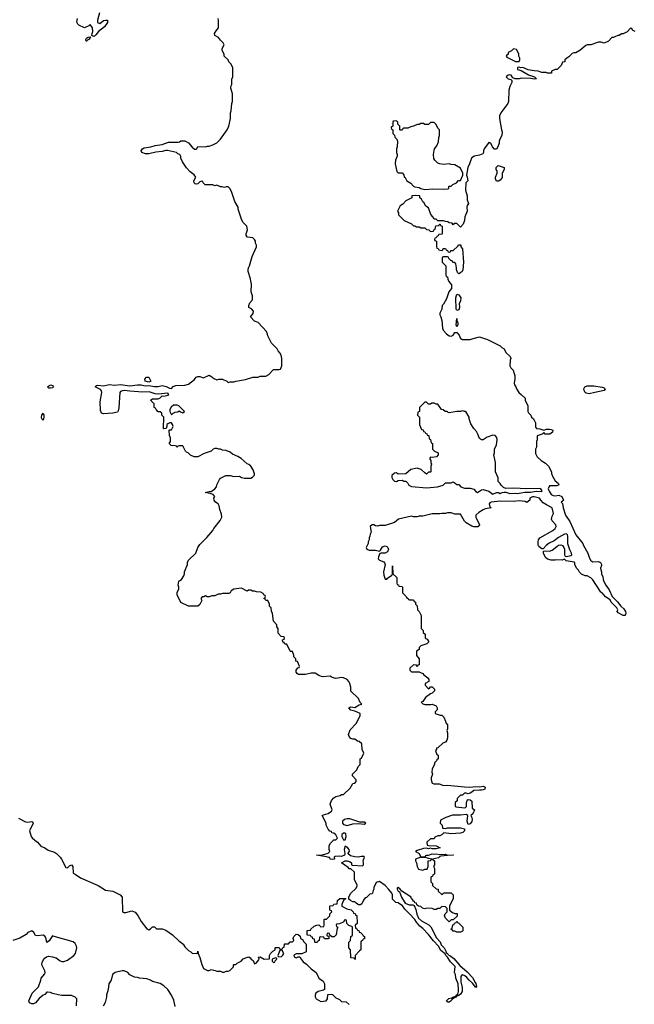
# Model space of a CAD drawing. Header units: inches. Extents: x 1992046 to 2239405, y 126834 to 266391.
# Tile 30 of 71: x 2042123 to 2048629, y 202953 to 213376. Entities that reach past the tile are written whole.
import ezdxf

# ---------------------------------------------------------------- set-up
doc = ezdxf.new("R2010")
doc.units = ezdxf.units.IN
doc.header["$MEASUREMENT"] = 0
doc.layers.add('C0240', color=7, linetype='Continuous')
doc.layers.add('C0241', color=7, linetype='Continuous')

msp = doc.modelspace()

# ---------------------------------------------------------------- linework, layer by layer
at = {"layer": 'C0240', "color": 6, "elevation": 100}
for points in [[(2047044, 210000), (2047074, 209990), (2047210, 209922), (2047225, 209905), (2047250, 209892), (2047270, 209854), (2047314, 209810), (2047322, 209790), (2047314, 209770), (2047312, 209710), (2047322, 209690), (2047345, 209665), (2047365, 209605), (2047365, 209575), (2047356, 209530), (2047361, 209510), (2047376, 209490), (2047381, 209470), (2047405, 209430), (2047432, 209410), (2047472, 209370), (2047472, 209350), (2047502, 209290), (2047502, 209230), (2047510, 209214), (2047534, 209190), (2047542, 209170), (2047562, 209150), (2047582, 209110), (2047584, 209064), (2047594, 209050), (2047630, 209046), (2047670, 209031), (2047699, 209041), (2047730, 209043), (2047750, 209039), (2047765, 209030), (2047762, 209010), (2047733, 208987), (2047686, 208990), (2047670, 209006), (2047654, 208990), (2047602, 208970), (2047602, 208930), (2047592, 208910), (2047594, 208850), (2047582, 208830), (2047584, 208784), (2047602, 208750), (2047642, 208710), (2047690, 208682), (2047722, 208650), (2047752, 208590), (2047753, 208573), (2047764, 208544), (2047790, 208494), (2047822, 208470), (2047831, 208451), (2047810, 208442), (2047790, 208440), (2047730, 208441), (2047718, 208410), (2047726, 208386), (2047750, 208351), (2047770, 208339), (2047790, 208336), (2047830, 208341), (2047862, 208330), (2047878, 208290), (2047870, 208278), (2047854, 208270), (2047870, 208254), (2047876, 208210), (2047901, 208130), (2047945, 208065), (2048010, 207922), (2048085, 207830), (2048091, 207810), (2048136, 207730), (2048155, 207675), (2048170, 207652), (2048190, 207638), (2048250, 207639), (2048271, 207630), (2048281, 207610), (2048282, 207598), (2048272, 207570), (2048273, 207553), (2048282, 207530), (2048282, 207510), (2048297, 207477), (2048298, 207450), (2048307, 207427), (2048326, 207390), (2048362, 207342), (2048396, 207270), (2048452, 207212), (2048486, 207166), (2048519, 207139), (2048536, 207110), (2048541, 207090), (2048530, 207066), (2048529, 207069), (2048510, 207069), (2048458, 207098), (2048449, 207110), (2048453, 207130), (2048444, 207150), (2048384, 207210), (2048373, 207233), (2048325, 207265), (2048290, 207308), (2048275, 207315), (2048190, 207448), (2048170, 207468), (2048130, 207488), (2048108, 207488), (2048070, 207506), (2048050, 207526), (2048038, 207550), (2048018, 207570), (2047998, 207610), (2047998, 207630), (2047994, 207634), (2047909, 207649), (2047890, 207666), (2047864, 207656), (2047810, 207659), (2047790, 207654), (2047750, 207653), (2047710, 207664), (2047690, 207684), (2047667, 207730), (2047669, 207751), (2047685, 207755), (2047730, 207751), (2047760, 207760), (2047810, 207800), (2047828, 207812), (2047850, 207816), (2047870, 207810), (2047884, 207790), (2047891, 207770), (2047891, 207711), (2047898, 207698), (2047912, 207692), (2047957, 207703), (2047969, 207711), (2047965, 207730), (2047945, 207765), (2047927, 207827), (2047925, 207910), (2047922, 207922), (2047910, 207935), (2047890, 207931), (2047826, 207894), (2047782, 207858), (2047727, 207833), (2047695, 207810), (2047664, 207776), (2047650, 207773), (2047619, 207799), (2047613, 207813), (2047611, 207850), (2047616, 207870), (2047630, 207890), (2047765, 207970), (2047791, 207989), (2047803, 208010), (2047798, 208030), (2047758, 208070), (2047753, 208090), (2047758, 208122), (2047772, 208150), (2047761, 208210), (2047699, 208239), (2047663, 208263), (2047638, 208290), (2047626, 208310), (2047570, 208324), (2047550, 208324), (2047522, 208310), (2047522, 208290), (2047490, 208266), (2047474, 208274), (2047410, 208282), (2047350, 208277), (2047210, 208279), (2047114, 208270), (2047098, 208262), (2047094, 208250), (2047098, 208218), (2047114, 208210), (2047050, 208198), (2047030, 208189), (2046982, 208158), (2046952, 208130), (2046952, 208110), (2046992, 208030), (2046971, 208009), (2046931, 208009), (2046910, 208015), (2046848, 208050), (2046830, 208068), (2046790, 208142), (2046730, 208142), (2046690, 208155), (2046650, 208155), (2046630, 208149), (2046591, 208149), (2046570, 208144), (2046490, 208144), (2046390, 208119), (2046350, 208119), (2046330, 208114), (2046290, 208114), (2046270, 208119), (2046134, 208090), (2046090, 208055), (2045990, 208022), (2045930, 208022), (2045910, 208015), (2045890, 208018), (2045870, 208028), (2045853, 208027), (2045834, 208010), (2045842, 207950), (2045832, 207930), (2045831, 207910), (2045822, 207890), (2045822, 207870), (2045812, 207848), (2045811, 207830), (2045791, 207790), (2045798, 207770), (2045821, 207761), (2045890, 207760), (2045930, 207751), (2045941, 207759), (2045965, 207795), (2045990, 207808), (2046010, 207800), (2046020, 207790), (2046027, 207770), (2046017, 207743), (2045993, 207727), (2045950, 207729), (2045936, 207724), (2045920, 207690), (2045917, 207670), (2045930, 207655), (2045976, 207636), (2045986, 207626), (2045991, 207610), (2045975, 207530), (2045977, 207497), (2045990, 207454), (2046010, 207452), (2046017, 207463), (2046063, 207497), (2046069, 207511), (2046070, 207594), (2046074, 207510), (2046114, 207470), (2046114, 207410), (2046118, 207398), (2046133, 207393), (2046138, 207378), (2046170, 207374), (2046174, 207370), (2046174, 207310), (2046214, 207270), (2046218, 207258), (2046234, 207250), (2046238, 207238), (2046250, 207234), (2046290, 207234), (2046298, 207218), (2046314, 207210), (2046314, 207190), (2046332, 207172), (2046334, 207130), (2046352, 207112), (2046372, 207070), (2046374, 206930), (2046394, 206910), (2046394, 206890), (2046414, 206870), (2046414, 206830), (2046437, 206817), (2046454, 206790), (2046434, 206770), (2046370, 206748), (2046352, 206730), (2046351, 206709), (2046325, 206690), (2046324, 206644), (2046352, 206610), (2046352, 206548), (2046338, 206542), (2046330, 206526), (2046322, 206542), (2046290, 206546), (2046254, 206510), (2046254, 206490), (2046270, 206474), (2046350, 206474), (2046364, 206464), (2046390, 206454), (2046400, 206440), (2046442, 206410), (2046454, 206390), (2046454, 206370), (2046414, 206350), (2046414, 206330), (2046450, 206294), (2046462, 206298), (2046470, 206314), (2046490, 206314), (2046514, 206290), (2046514, 206270), (2046490, 206246), (2046470, 206238), (2046420, 206200), (2046390, 206158), (2046374, 206150), (2046392, 206132), (2046410, 206125), (2046475, 206125), (2046490, 206131), (2046530, 206112), (2046542, 206090), (2046542, 206070), (2046522, 206050), (2046522, 206030), (2046573, 206013), (2046590, 206012), (2046614, 205994), (2046632, 205950), (2046633, 205933), (2046651, 205911), (2046651, 205870), (2046645, 205850), (2046652, 205828), (2046652, 205772), (2046645, 205750), (2046631, 205729), (2046602, 205718), (2046550, 205668), (2046534, 205666), (2046534, 205654), (2046525, 205635), (2046538, 205598), (2046554, 205590), (2046554, 205550), (2046538, 205542), (2046534, 205530), (2046514, 205510), (2046514, 205490), (2046490, 205446), (2046486, 205410), (2046491, 205390), (2046478, 205350), (2046478, 205330), (2046490, 205294), (2046508, 205288), (2046565, 205285), (2046610, 205269), (2046650, 205273), (2046830, 205254), (2046887, 205253), (2046950, 205259), (2046990, 205254), (2047030, 205261), (2047051, 205250), (2047045, 205230), (2047030, 205223), (2047010, 205218), (2046990, 205221), (2046930, 205217), (2046910, 205197), (2046890, 205189), (2046870, 205182), (2046850, 205188), (2046833, 205187), (2046810, 205166), (2046790, 205166), (2046754, 205130), (2046753, 205107), (2046734, 205090), (2046734, 205050), (2046744, 205044), (2046830, 205031), (2046843, 205037), (2046852, 205048), (2046853, 205090), (2046863, 205117), (2046870, 205121), (2046890, 205116), (2046910, 205102), (2046914, 205030), (2046938, 205010), (2046919, 204970), (2046898, 204950), (2046910, 204932), (2046912, 204908), (2046910, 204888), (2046890, 204862), (2046870, 204858), (2046866, 204866), (2046860, 204890), (2046865, 204950), (2046850, 204963), (2046790, 204956), (2046705, 204955), (2046634, 204930), (2046578, 204902), (2046574, 204870), (2046594, 204850), (2046598, 204818), (2046630, 204814), (2046650, 204822), (2046790, 204822), (2046832, 204810), (2046832, 204790), (2046814, 204770), (2046790, 204764), (2046690, 204759), (2046613, 204767), (2046594, 204750), (2046570, 204738), (2046550, 204735), (2046518, 204722), (2046510, 204706), (2046470, 204706), (2046434, 204670), (2046438, 204638), (2046450, 204634), (2046530, 204632), (2046574, 204610), (2046530, 204599), (2046490, 204599), (2046470, 204604), (2046450, 204599), (2046430, 204604), (2046397, 204603), (2046330, 204582), (2046312, 204570), (2046351, 204551), (2046370, 204512), (2046410, 204512), (2046429, 204531), (2046450, 204531), (2046490, 204545), (2046510, 204541), (2046530, 204545), (2046570, 204538), (2046630, 204542), (2046653, 204533), (2046710, 204534), (2046714, 204530), (2046650, 204529), (2046580, 204520), (2046570, 204518), (2046556, 204504), (2046494, 204490), (2046514, 204470), (2046514, 204430), (2046502, 204410), (2046514, 204390), (2046514, 204330), (2046498, 204322), (2046493, 204307), (2046478, 204302), (2046474, 204290), (2046474, 204250), (2046494, 204230), (2046494, 204210), (2046530, 204174), (2046552, 204172), (2046554, 204150), (2046590, 204114), (2046602, 204118), (2046610, 204134), (2046690, 204134), (2046711, 204111), (2046713, 204073), (2046674, 203990), (2046674, 203950), (2046704, 203924), (2046730, 203914), (2046753, 203913), (2046753, 203887), (2046713, 203847), (2046690, 203846), (2046670, 203826), (2046630, 203866), (2046618, 203890), (2046626, 203910), (2046647, 203933), (2046647, 203967), (2046630, 203986), (2046590, 203988), (2046570, 203966), (2046550, 203966), (2046530, 203958), (2046510, 203958), (2046488, 203968), (2046430, 203969), (2046410, 203962), (2046386, 203970), (2046368, 203988), (2046346, 203990), (2046327, 204007), (2046322, 204022), (2046307, 204027), (2046302, 204042), (2046290, 204046), (2046282, 204062), (2046269, 204070), (2046268, 204088), (2046169, 204149), (2046152, 204172), (2046130, 204189), (2046118, 204182), (2046119, 204170), (2046130, 204151), (2046143, 204143), (2046166, 204086), (2046204, 204024), (2046247, 204007), (2046285, 204005), (2046298, 203998), (2046316, 203956), (2046326, 203906), (2046346, 203866), (2046376, 203836), (2046455, 203795), (2046474, 203774), (2046536, 203656), (2046573, 203613), (2046583, 203583), (2046616, 203550), (2046636, 203510), (2046638, 203498), (2046650, 203491), (2046658, 203478), (2046677, 203470), (2046717, 203437), (2046782, 203362), (2046858, 203298), (2046915, 203235), (2046943, 203183), (2046953, 203173), (2046959, 203141), (2046951, 203129), (2046917, 203177), (2046880, 203210), (2046857, 203237), (2046835, 203255), (2046810, 203265), (2046801, 203259), (2046794, 203246), (2046792, 203192), (2046807, 203130), (2046806, 203090), (2046790, 203061), (2046770, 203045), (2046750, 203038), (2046740, 203040), (2046742, 203050), (2046760, 203060), (2046768, 203090), (2046767, 203110), (2046764, 203170), (2046738, 203230), (2046735, 203270), (2046727, 203290), (2046732, 203352), (2046683, 203403), (2046653, 203453), (2046635, 203470), (2046626, 203486), (2046581, 203521), (2046555, 203570), (2046503, 203623), (2046451, 203691), (2046390, 203755), (2046360, 203780), (2046322, 203822), (2046305, 203850), (2046250, 203912), (2046200, 203960), (2046175, 203995), (2046130, 204028), (2046106, 204030), (2046070, 204066), (2046069, 204110), (2046061, 204130), (2046030, 204169), (2045990, 204209), (2045930, 204254), (2045898, 204242), (2045872, 204190), (2045872, 204170), (2045864, 204156), (2045858, 204130), (2045850, 204122), (2045830, 204118), (2045795, 204085), (2045781, 204079), (2045764, 204056), (2045744, 204016), (2045730, 204006), (2045710, 204006), (2045683, 204023), (2045670, 204038), (2045650, 204038), (2045626, 204050), (2045607, 204067), (2045606, 204090), (2045628, 204130), (2045680, 204180), (2045698, 204210), (2045668, 204270), (2045666, 204350), (2045630, 204386), (2045610, 204388), (2045600, 204400), (2045528, 204450), (2045568, 204472), (2045588, 204472), (2045622, 204462), (2045634, 204450), (2045634, 204430), (2045644, 204424), (2045750, 204418), (2045762, 204430), (2045764, 204450), (2045759, 204470), (2045774, 204510), (2045770, 204518), (2045736, 204516), (2045710, 204509), (2045670, 204514), (2045626, 204526), (2045598, 204550), (2045614, 204570), (2045609, 204590), (2045590, 204618), (2045570, 204626), (2045564, 204616), (2045558, 204590), (2045566, 204550), (2045562, 204530), (2045530, 204519), (2045510, 204521), (2045464, 204516), (2045452, 204510), (2045454, 204490), (2045450, 204488), (2045430, 204484), (2045410, 204489), (2045406, 204506), (2045394, 204506), (2045370, 204515), (2045266, 204530), (2045330, 204536), (2045388, 204552), (2045406, 204570), (2045398, 204590), (2045398, 204630), (2045410, 204654), (2045447, 204693), (2045470, 204694), (2045486, 204710), (2045470, 204746), (2045450, 204766), (2045427, 204767), (2045422, 204782), (2045407, 204787), (2045390, 204806), (2045368, 204850), (2045367, 204867), (2045358, 204890), (2045326, 204950), (2045340, 204960), (2045390, 204971), (2045423, 204997), (2045429, 205010), (2045409, 205071), (2045424, 205110), (2045450, 205138), (2045470, 205151), (2045516, 205164), (2045530, 205174), (2045550, 205174), (2045620, 205240), (2045648, 205292), (2045670, 205294), (2045686, 205310), (2045686, 205330), (2045646, 205370), (2045646, 205390), (2045690, 205434), (2045706, 205470), (2045726, 205490), (2045726, 205550), (2045742, 205558), (2045766, 205610), (2045748, 205650), (2045746, 205710), (2045716, 205736), (2045700, 205740), (2045670, 205758), (2045650, 205758), (2045630, 205768), (2045609, 205789), (2045602, 205810), (2045620, 205860), (2045688, 205930), (2045728, 206010), (2045728, 206030), (2045670, 206055), (2045630, 206065), (2045608, 206090), (2045630, 206103), (2045670, 206095), (2045718, 206122), (2045746, 206130), (2045728, 206148), (2045708, 206190), (2045628, 206268), (2045628, 206310), (2045618, 206350), (2045608, 206370), (2045589, 206390), (2045550, 206409), (2045530, 206413), (2045470, 206401), (2045430, 206413), (2045410, 206425), (2045330, 206421), (2045290, 206433), (2045250, 206459), (2045210, 206457), (2045150, 206445), (2045075, 206445), (2045062, 206450), (2045048, 206470), (2045048, 206490), (2045067, 206513), (2045082, 206518), (2045086, 206530), (2045076, 206556), (2045062, 206582), (2045047, 206587), (2045046, 206610), (2045026, 206630), (2045026, 206650), (2045010, 206686), (2044990, 206686), (2044986, 206690), (2044950, 206766), (2044930, 206766), (2044922, 206782), (2044907, 206787), (2044906, 206810), (2044922, 206818), (2044926, 206830), (2044922, 206842), (2044890, 206846), (2044860, 206880), (2044858, 206930), (2044846, 206950), (2044846, 206970), (2044808, 207008), (2044798, 207090), (2044787, 207113), (2044786, 207150), (2044768, 207168), (2044767, 207187), (2044750, 207226), (2044730, 207226), (2044722, 207242), (2044706, 207250), (2044722, 207258), (2044726, 207270), (2044722, 207282), (2044707, 207287), (2044702, 207302), (2044676, 207316), (2044630, 207318), (2044607, 207327), (2044588, 207328), (2044570, 207338), (2044544, 207336), (2044530, 207328), (2044470, 207358), (2044390, 207349), (2044362, 207330), (2044350, 207308), (2044337, 207303), (2044270, 207302), (2044250, 207295), (2044225, 207295), (2044190, 207278), (2044156, 207276), (2044130, 207268), (2044108, 207268), (2044090, 207278), (2044072, 207268), (2044053, 207267), (2044042, 207250), (2044052, 207228), (2044030, 207186), (2044010, 207168), (2043910, 207168), (2043830, 207206), (2043790, 207288), (2043789, 207311), (2043809, 207350), (2043809, 207370), (2043802, 207390), (2043809, 207431), (2043819, 207441), (2043835, 207450), (2043862, 207490), (2043869, 207510), (2043869, 207530), (2043898, 207610), (2043898, 207630), (2043910, 207654), (2043989, 207730), (2044009, 207790), (2044030, 207822), (2044105, 207895), (2044169, 207970), (2044179, 207990), (2044246, 208074), (2044262, 208110), (2044260, 208140), (2044242, 208190), (2044235, 208230), (2044224, 208250), (2044194, 208270), (2044182, 208290), (2044178, 208310), (2044188, 208330), (2044170, 208348), (2044150, 208358), (2044086, 208370), (2044130, 208382), (2044150, 208382), (2044189, 208411), (2044208, 208430), (2044209, 208451), (2044238, 208510), (2044250, 208522), (2044306, 208550), (2044350, 208551), (2044390, 208541), (2044450, 208545), (2044470, 208531), (2044502, 208522), (2044570, 208522), (2044588, 208532), (2044607, 208553), (2044608, 208570), (2044595, 208610), (2044570, 208648), (2044550, 208668), (2044530, 208675), (2044468, 208730), (2044433, 208753), (2044375, 208775), (2044350, 208798), (2044310, 208815), (2044270, 208818), (2044248, 208828), (2044230, 208829), (2044210, 208838), (2044190, 208838), (2044170, 208828), (2044150, 208809), (2044077, 208783), (2044010, 208748), (2043970, 208748), (2043930, 208766), (2043906, 208790), (2043890, 208798), (2043878, 208810), (2043850, 208866), (2043810, 208866), (2043798, 208862), (2043790, 208848), (2043782, 208862), (2043770, 208866), (2043727, 208867), (2043706, 208890), (2043718, 208910), (2043718, 208950), (2043707, 208973), (2043706, 209030), (2043710, 209034), (2043730, 209034), (2043748, 209070), (2043742, 209090), (2043730, 209108), (2043713, 209107), (2043690, 209098), (2043682, 209090), (2043682, 209070), (2043673, 209047), (2043650, 209046), (2043646, 209050), (2043647, 209167), (2043626, 209190), (2043626, 209210), (2043610, 209226), (2043590, 209226), (2043566, 209250), (2043562, 209262), (2043546, 209270), (2043546, 209310), (2043506, 209350), (2043530, 209362), (2043590, 209362), (2043606, 209370), (2043630, 209394), (2043650, 209392), (2043690, 209401), (2043702, 209410), (2043690, 209422), (2043590, 209412), (2043556, 209416), (2043495, 209435), (2043427, 209433), (2043290, 209442), (2043231, 209451), (2043210, 209448), (2043190, 209439), (2043183, 209430), (2043172, 209268), (2043166, 209234), (2043157, 209223), (2043110, 209210), (2043010, 209202), (2042990, 209210), (2042978, 209238), (2042974, 209330), (2042991, 209430), (2042990, 209446), (2042980, 209460), (2042922, 209490), (2042937, 209503), (2042950, 209507), (2043010, 209500), (2043070, 209514), (2043130, 209508), (2043190, 209514), (2043290, 209500), (2043370, 209510), (2043410, 209511), (2043450, 209501), (2043490, 209503), (2043550, 209493), (2043590, 209494), (2043630, 209503), (2043674, 209494), (2043710, 209475), (2043730, 209471), (2043748, 209492), (2043777, 209503), (2043872, 209508), (2043910, 209516), (2043972, 209568), (2043990, 209591), (2044010, 209598), (2044030, 209598), (2044070, 209585), (2044130, 209614), (2044157, 209597), (2044170, 209582), (2044210, 209562), (2044230, 209572), (2044270, 209572), (2044314, 209550), (2044330, 209534), (2044350, 209542), (2044390, 209542), (2044410, 209551), (2044514, 209566), (2044590, 209591), (2044648, 209592), (2044670, 209602), (2044730, 209602), (2044760, 209620), (2044810, 209674), (2044870, 209674), (2044882, 209678), (2044898, 209710), (2044898, 209790), (2044890, 209826), (2044878, 209850), (2044858, 209870), (2044848, 209890), (2044788, 209950), (2044763, 210000)], [(2046794, 210000), (2046812, 209992), (2046890, 209991), (2046923, 210000)], [(2042110, 204925), (2042184, 204884), (2042210, 204882), (2042250, 204887), (2042261, 204881), (2042265, 204870), (2042228, 204788), (2042245, 204730), (2042255, 204715), (2042282, 204690), (2042312, 204670), (2042346, 204626), (2042390, 204611), (2042426, 204586), (2042490, 204563), (2042511, 204550), (2042550, 204511), (2042565, 204490), (2042610, 204402), (2042630, 204396), (2042650, 204418), (2042671, 204430), (2042685, 204410), (2042690, 204342), (2042710, 204332), (2042765, 204290), (2042952, 204212), (2043030, 204161), (2043110, 204151), (2043185, 204110), (2043206, 204086), (2043212, 203932), (2043225, 203925), (2043245, 203925), (2043310, 203941), (2043347, 203927), (2043374, 203894), (2043410, 203831), (2043470, 203751), (2043490, 203742), (2043508, 203752), (2043530, 203774), (2043550, 203772), (2043570, 203752), (2043630, 203752), (2043670, 203738), (2043742, 203690), (2043810, 203622), (2043830, 203612), (2043852, 203590), (2043870, 203562), (2043910, 203522), (2043934, 203510), (2043952, 203492), (2044006, 203494), (2044010, 203514), (2044012, 203490), (2044031, 203450), (2044050, 203374), (2044061, 203350), (2044070, 203332), (2044110, 203312), (2044130, 203312), (2044150, 203322), (2044173, 203313), (2044192, 203312), (2044210, 203302), (2044250, 203302), (2044270, 203292), (2044287, 203293), (2044310, 203302), (2044330, 203302), (2044346, 203310), (2044386, 203350), (2044386, 203370), (2044390, 203374), (2044410, 203374), (2044426, 203390), (2044466, 203410), (2044490, 203434), (2044533, 203453), (2044550, 203454), (2044564, 203444), (2044572, 203430), (2044595, 203415), (2044610, 203382), (2044626, 203390), (2044656, 203424), (2044658, 203438), (2044648, 203448), (2044650, 203452), (2044670, 203454), (2044710, 203432), (2044766, 203434), (2044769, 203470), (2044778, 203490), (2044803, 203517), (2044826, 203530), (2044826, 203550), (2044830, 203554), (2044870, 203554), (2044878, 203538), (2044890, 203534), (2044902, 203538), (2044907, 203553), (2044922, 203558), (2044926, 203590), (2044930, 203594), (2044970, 203594), (2044987, 203613), (2045010, 203614), (2045026, 203630), (2045018, 203650), (2045026, 203670), (2045050, 203694), (2045072, 203692), (2045093, 203673), (2045094, 203650), (2045118, 203638), (2045130, 203614), (2045154, 203590), (2045154, 203510), (2045110, 203486), (2045050, 203488), (2045026, 203474), (2045030, 203454), (2045050, 203445), (2045070, 203454), (2045090, 203454), (2045102, 203430), (2045124, 203404), (2045158, 203378), (2045207, 203330), (2045263, 203290), (2045289, 203229), (2045337, 203197), (2045351, 203170), (2045350, 203108), (2045339, 203101), (2045282, 203090), (2045258, 203070), (2045251, 203050), (2045252, 203032), (2045262, 203010), (2045310, 202981), (2045368, 202990), (2045381, 203010), (2045385, 203055), (2045420, 203060), (2045435, 203055), (2045470, 203022), (2045510, 203002), (2045530, 202982), (2045580, 202980), (2045611, 202951)], [(2042725, 202935), (2042729, 203009), (2042709, 203029), (2042670, 203045), (2042570, 203046), (2042530, 203052), (2042470, 203066), (2042450, 203079), (2042417, 203083), (2042410, 203082), (2042390, 203058), (2042370, 203048), (2042330, 203015), (2042291, 202969), (2042270, 202958), (2042250, 202958), (2042226, 202970), (2042218, 202990), (2042254, 203070), (2042323, 203137), (2042347, 203207), (2042349, 203230), (2042390, 203274), (2042394, 203290), (2042390, 203306), (2042358, 203370), (2042360, 203400), (2042383, 203437), (2042405, 203455), (2042430, 203461), (2042470, 203456), (2042510, 203445), (2042550, 203412), (2042570, 203405), (2042590, 203405), (2042630, 203421), (2042695, 203470), (2042714, 203490), (2042729, 203550), (2042724, 203570), (2042710, 203595), (2042690, 203615), (2042489, 203669), (2042470, 203678), (2042434, 203626), (2042410, 203608), (2042399, 203659), (2042390, 203675), (2042370, 203684), (2042310, 203677), (2042290, 203682), (2042272, 203712), (2042250, 203729), (2042210, 203712), (2042190, 203693), (2042126, 203654), (2042050, 203630)], [(2043769, 202930), (2043755, 202995), (2043729, 203050), (2043690, 203109), (2043648, 203150), (2043610, 203174), (2043530, 203194), (2043506, 203210), (2043470, 203222), (2043390, 203228), (2043370, 203238), (2043340, 203240), (2043290, 203266), (2043266, 203290), (2043230, 203308), (2043208, 203308), (2043132, 203290), (2043106, 203270), (2043091, 203210), (2043066, 203170), (2043058, 203110), (2043041, 203050), (2043041, 203030), (2043027, 202973), (2043008, 202932)]]:
    msp.add_lwpolyline(points, dxfattribs=at)
for points in [[(2042450, 209474), (2042430, 209475), (2042419, 209490), (2042430, 209501), (2042454, 209510), (2042470, 209505), (2042481, 209490), (2042470, 209479)], [(2043490, 209538), (2043450, 209549), (2043448, 209570), (2043466, 209590), (2043490, 209592), (2043510, 209548)], [(2048150, 209414), (2048121, 209421), (2048110, 209430), (2048099, 209450), (2048096, 209470), (2048105, 209490), (2048130, 209501), (2048199, 209499), (2048290, 209486), (2048310, 209479), (2048319, 209470), (2048310, 209449), (2048210, 209429)], [(2046430, 209326), (2046410, 209326), (2046354, 209270), (2046354, 209230), (2046338, 209222), (2046334, 209190), (2046354, 209170), (2046354, 209090), (2046364, 209064), (2046378, 209038), (2046393, 209033), (2046398, 209018), (2046413, 209013), (2046418, 208998), (2046433, 208993), (2046438, 208978), (2046453, 208973), (2046458, 208938), (2046473, 208933), (2046478, 208898), (2046494, 208890), (2046494, 208830), (2046514, 208810), (2046551, 208791), (2046552, 208770), (2046534, 208750), (2046490, 208742), (2046470, 208746), (2046464, 208736), (2046464, 208724), (2046474, 208710), (2046474, 208690), (2046482, 208670), (2046474, 208650), (2046474, 208590), (2046470, 208586), (2046450, 208586), (2046430, 208566), (2046410, 208578), (2046374, 208614), (2046330, 208629), (2046264, 208616), (2046210, 208568), (2046130, 208566), (2046110, 208578), (2046090, 208575), (2046062, 208550), (2046062, 208530), (2046072, 208510), (2046090, 208492), (2046110, 208487), (2046130, 208498), (2046170, 208502), (2046190, 208492), (2046210, 208492), (2046231, 208471), (2046242, 208450), (2046270, 208436), (2046430, 208421), (2046546, 208430), (2046606, 208450), (2046630, 208474), (2046690, 208474), (2046710, 208482), (2046734, 208470), (2046750, 208454), (2046770, 208454), (2046794, 208430), (2046830, 208418), (2046890, 208416), (2046930, 208406), (2046950, 208382), (2046970, 208372), (2047010, 208398), (2047030, 208402), (2047090, 208385), (2047130, 208354), (2047170, 208372), (2047190, 208372), (2047210, 208362), (2047230, 208372), (2047250, 208374), (2047270, 208374), (2047310, 208361), (2047370, 208363), (2047390, 208359), (2047430, 208367), (2047470, 208374), (2047530, 208374), (2047590, 208384), (2047650, 208381), (2047655, 208390), (2047641, 208410), (2047630, 208414), (2047490, 208411), (2047350, 208418), (2047270, 208414), (2047245, 208425), (2047218, 208450), (2047210, 208466), (2047188, 208488), (2047187, 208527), (2047158, 208590), (2047158, 208690), (2047142, 208770), (2047148, 208790), (2047148, 208830), (2047170, 208874), (2047179, 208930), (2047174, 208954), (2047155, 208975), (2047130, 208978), (2047070, 208955), (2047030, 208929), (2047010, 208929), (2046990, 208942), (2046973, 208990), (2046957, 209017), (2046930, 209048), (2046898, 209098), (2046882, 209150), (2046882, 209170), (2046847, 209227), (2046833, 209227), (2046810, 209235), (2046790, 209229), (2046750, 209229), (2046670, 209215), (2046658, 209218), (2046647, 209227), (2046626, 209230), (2046607, 209247), (2046589, 209249), (2046550, 209306), (2046530, 209306), (2046510, 209318), (2046484, 209316), (2046470, 209306), (2046450, 209306)], [(2042370, 209135), (2042359, 209150), (2042355, 209170), (2042359, 209190), (2042370, 209212), (2042377, 209190), (2042377, 209170), (2042376, 209150)], [(2043790, 209295), (2043750, 209295), (2043725, 209275), (2043712, 209250), (2043712, 209230), (2043730, 209194), (2043748, 209212), (2043770, 209222), (2043796, 209224), (2043810, 209234), (2043824, 209224), (2043850, 209214), (2043862, 209218), (2043866, 209230), (2043806, 209290)], [(2045590, 204918), (2045561, 204910), (2045541, 204890), (2045541, 204870), (2045550, 204858), (2045590, 204847), (2045650, 204864), (2045710, 204868), (2045770, 204861), (2045788, 204870), (2045770, 204882), (2045722, 204882), (2045616, 204916)], [(2045570, 204766), (2045550, 204766), (2045534, 204750), (2045534, 204730), (2045550, 204694), (2045570, 204694), (2045578, 204730), (2045576, 204756)], [(2046390, 204509), (2046370, 204509), (2046314, 204490), (2046312, 204470), (2046325, 204450), (2046332, 204410), (2046345, 204385), (2046390, 204372), (2046410, 204382), (2046430, 204382), (2046435, 204385), (2046448, 204410), (2046448, 204472), (2046470, 204474), (2046486, 204490), (2046450, 204495), (2046410, 204509)], [(2045670, 203426), (2045662, 203442), (2045630, 203446), (2045628, 203450), (2045626, 203530), (2045608, 203550), (2045606, 203610), (2045626, 203630), (2045628, 203670), (2045642, 203678), (2045646, 203690), (2045646, 203770), (2045638, 203778), (2045608, 203788), (2045586, 203810), (2045582, 203842), (2045570, 203846), (2045558, 203842), (2045553, 203827), (2045540, 203820), (2045510, 203806), (2045478, 203802), (2045474, 203790), (2045478, 203778), (2045492, 203770), (2045482, 203758), (2045472, 203690), (2045452, 203668), (2045428, 203668), (2045406, 203686), (2045402, 203702), (2045390, 203706), (2045378, 203702), (2045374, 203690), (2045378, 203678), (2045394, 203674), (2045394, 203650), (2045390, 203646), (2045350, 203646), (2045342, 203662), (2045310, 203666), (2045298, 203662), (2045292, 203628), (2045278, 203622), (2045273, 203607), (2045250, 203606), (2045246, 203610), (2045242, 203642), (2045227, 203647), (2045222, 203662), (2045207, 203667), (2045202, 203682), (2045170, 203686), (2045166, 203690), (2045167, 203733), (2045202, 203738), (2045206, 203750), (2045240, 203780), (2045268, 203792), (2045290, 203794), (2045310, 203774), (2045342, 203778), (2045346, 203790), (2045346, 203850), (2045350, 203854), (2045370, 203854), (2045406, 203890), (2045406, 203910), (2045426, 203930), (2045422, 203942), (2045406, 203950), (2045406, 203990), (2045410, 203994), (2045442, 203998), (2045450, 204012), (2045482, 204018), (2045488, 204050), (2045513, 204073), (2045570, 204074), (2045574, 204070), (2045558, 204062), (2045544, 204036), (2045532, 204010), (2045534, 203990), (2045585, 203965), (2045632, 203952), (2045654, 203930), (2045658, 203918), (2045673, 203913), (2045678, 203898), (2045693, 203893), (2045694, 203810), (2045674, 203790), (2045678, 203758), (2045693, 203753), (2045698, 203738), (2045713, 203733), (2045718, 203718), (2045730, 203714), (2045754, 203690), (2045758, 203678), (2045774, 203670), (2045773, 203647), (2045758, 203642), (2045753, 203627), (2045738, 203622), (2045734, 203610), (2045734, 203530), (2045720, 203520), (2045674, 203470), (2045674, 203430)], [(2046750, 203718), (2046730, 203726), (2046710, 203726), (2046702, 203742), (2046686, 203750), (2046702, 203758), (2046707, 203793), (2046722, 203798), (2046727, 203813), (2046742, 203818), (2046750, 203834), (2046758, 203818), (2046773, 203813), (2046814, 203770), (2046814, 203730), (2046810, 203726), (2046790, 203718)], [(2044890, 203526), (2044878, 203522), (2044854, 203470), (2044858, 203458), (2044890, 203454), (2044910, 203474), (2044918, 203490), (2044902, 203522)], [(2044830, 203446), (2044794, 203430), (2044794, 203410), (2044810, 203394), (2044822, 203398), (2044827, 203413), (2044846, 203430), (2044842, 203442)], [(2046722, 203022), (2046714, 203026), (2046714, 203014), (2046698, 203002), (2046690, 202989), (2046670, 202975), (2046654, 202974), (2046643, 202983), (2046641, 202990), (2046667, 203013), (2046699, 203021), (2046708, 203030), (2046740, 203040), (2046742, 203030)]]:
    msp.add_lwpolyline(points, close=True, dxfattribs=at)
at = {"layer": 'C0241', "color": 6, "elevation": 100}
for points in [[(2042968, 213450), (2042948, 213370), (2042948, 213348), (2042970, 213337), (2043010, 213366), (2043032, 213372), (2043051, 213370), (2043054, 213346), (2043019, 213301), (2042956, 213250), (2042930, 213215), (2042910, 213198), (2042900, 213200), (2042887, 213207), (2042889, 213229), (2042897, 213250), (2042892, 213290), (2042870, 213326), (2042854, 213310), (2042810, 213289), (2042750, 213318), (2042738, 213330), (2042728, 213350), (2042736, 213390)], [(2044763, 210000), (2044748, 210030), (2044747, 210047), (2044736, 210076), (2044646, 210170), (2044610, 210186), (2044566, 210230), (2044596, 210264), (2044598, 210290), (2044575, 210315), (2044548, 210330), (2044548, 210350), (2044560, 210380), (2044586, 210410), (2044586, 210454), (2044574, 210494), (2044578, 210578), (2044569, 210609), (2044567, 210633), (2044542, 210710), (2044542, 210730), (2044544, 210750), (2044554, 210770), (2044584, 210870), (2044628, 210970), (2044628, 210990), (2044618, 211010), (2044618, 211030), (2044608, 211050), (2044590, 211068), (2044535, 211075), (2044522, 211090), (2044519, 211110), (2044535, 211150), (2044528, 211190), (2044490, 211228), (2044474, 211254), (2044444, 211350), (2044434, 211370), (2044434, 211390), (2044402, 211450), (2044370, 211546), (2044350, 211586), (2044330, 211606), (2044310, 211606), (2044290, 211598), (2044267, 211607), (2044248, 211608), (2044210, 211626), (2044190, 211618), (2044167, 211627), (2044088, 211628), (2044066, 211650), (2044062, 211662), (2044050, 211666), (2044030, 211658), (2044010, 211639), (2043990, 211634), (2043979, 211639), (2043969, 211649), (2043967, 211670), (2043989, 211710), (2043970, 211735), (2043926, 211766), (2043890, 211808), (2043848, 211870), (2043828, 211910), (2043827, 211927), (2043818, 211950), (2043797, 211957), (2043782, 211970), (2043688, 211992), (2043669, 211991), (2043630, 211979), (2043565, 211975), (2043490, 211957), (2043456, 211956), (2043415, 211970), (2043408, 211988), (2043424, 212010), (2043442, 212018), (2043511, 212029), (2043557, 212043), (2043630, 212054), (2043699, 212081), (2043799, 212081), (2043816, 212084), (2043830, 212092), (2043872, 212092), (2043910, 212071), (2043950, 212025), (2043973, 212007), (2043990, 212006), (2043998, 212010), (2044010, 212032), (2044090, 212031), (2044110, 212038), (2044130, 212038), (2044166, 212050), (2044210, 212072), (2044249, 212111), (2044318, 212210), (2044338, 212250), (2044355, 212330), (2044355, 212390), (2044362, 212410), (2044368, 212488), (2044375, 212510), (2044375, 212590), (2044358, 212650), (2044358, 212670), (2044368, 212690), (2044368, 212748), (2044378, 212770), (2044378, 212870), (2044358, 212910), (2044338, 212930), (2044328, 212950), (2044288, 212990), (2044288, 213010), (2044268, 213050), (2044268, 213072), (2044288, 213110), (2044278, 213130), (2044250, 213158), (2044229, 213189), (2044190, 213209), (2044185, 213230), (2044202, 213258), (2044229, 213290), (2044226, 213330), (2044229, 213369), (2044225, 213390)], [(2048638, 213250), (2048610, 213266), (2048602, 213282), (2048590, 213286), (2048552, 213248), (2048512, 213228), (2048493, 213227), (2048470, 213208), (2048453, 213207), (2048424, 213196), (2048410, 213186), (2048390, 213186), (2048354, 213150), (2048311, 213129), (2048278, 213138), (2048250, 213139), (2048170, 213109), (2048131, 213109), (2048117, 213103), (2048054, 213050), (2048010, 213026), (2047990, 213026), (2047970, 213018), (2047937, 212983), (2047914, 212970), (2047894, 212950), (2047894, 212930), (2047870, 212926), (2047854, 212890), (2047814, 212850), (2047790, 212848), (2047754, 212830), (2047751, 212809), (2047710, 212809), (2047696, 212816), (2047650, 212818), (2047612, 212832), (2047570, 212833), (2047506, 212846), (2047450, 212869), (2047428, 212868), (2047410, 212875), (2047394, 212870), (2047394, 212850), (2047430, 212838), (2047510, 212791), (2047572, 212770), (2047594, 212750), (2047570, 212747), (2047535, 212755), (2047430, 212756), (2047410, 212749), (2047369, 212749), (2047342, 212762), (2047326, 212790), (2047310, 212793), (2047294, 212790), (2047274, 212770), (2047294, 212750), (2047322, 212742), (2047332, 212732), (2047331, 212711), (2047311, 212669), (2047301, 212630), (2047297, 212510), (2047291, 212490), (2047216, 212390), (2047202, 212358), (2047201, 212330), (2047223, 212210), (2047231, 212190), (2047226, 212150), (2047205, 212110), (2047198, 212090), (2047198, 212070), (2047185, 212030), (2047170, 212006), (2047150, 212006), (2047129, 212029), (2047110, 212068), (2047090, 212075), (2047038, 212010), (2047032, 211990), (2047034, 211970), (2047024, 211956), (2046990, 211942), (2046934, 211930), (2046906, 211910), (2046886, 211850), (2046866, 211810), (2046851, 211730), (2046861, 211710), (2046865, 211670), (2046846, 211650), (2046841, 211570), (2046861, 211510), (2046859, 211470), (2046874, 211430), (2046861, 211410), (2046856, 211390), (2046859, 211350), (2046836, 211290), (2046832, 211250), (2046818, 211210), (2046790, 211178), (2046750, 211218), (2046722, 211218), (2046710, 211206), (2046702, 211222), (2046670, 211226), (2046656, 211236), (2046630, 211238), (2046610, 211246), (2046550, 211246), (2046530, 211266), (2046510, 211266), (2046498, 211290), (2046475, 211315), (2046450, 211386), (2046423, 211403), (2046400, 211440), (2046389, 211449), (2046375, 211475), (2046358, 211490), (2046358, 211510), (2046352, 211512), (2046310, 211515), (2046274, 211510), (2046274, 211490), (2046210, 211458), (2046177, 211423), (2046150, 211406), (2046122, 211350), (2046134, 211330), (2046134, 211310), (2046194, 211250), (2046270, 211214), (2046293, 211193), (2046307, 211193), (2046324, 211184), (2046350, 211182), (2046370, 211174), (2046410, 211174), (2046430, 211154), (2046453, 211153), (2046470, 211134), (2046502, 211138), (2046507, 211153), (2046522, 211158), (2046527, 211193), (2046562, 211198), (2046567, 211213), (2046573, 211213), (2046578, 211198), (2046594, 211190), (2046594, 211110), (2046590, 211106), (2046558, 211102), (2046553, 211087), (2046538, 211082), (2046533, 211067), (2046518, 211062), (2046514, 211050), (2046518, 211038), (2046534, 211030), (2046534, 210970), (2046538, 210958), (2046553, 210953), (2046558, 210938), (2046590, 210934), (2046602, 210938), (2046607, 210953), (2046630, 210954), (2046638, 210938), (2046653, 210933), (2046658, 210918), (2046670, 210914), (2046682, 210918), (2046687, 210933), (2046710, 210934), (2046760, 210980), (2046770, 210994), (2046790, 210994), (2046794, 210990), (2046794, 210970), (2046811, 210951), (2046820, 210810), (2046813, 210727), (2046805, 210710), (2046790, 210695), (2046770, 210686), (2046759, 210699), (2046748, 210730), (2046748, 210750), (2046738, 210790), (2046730, 210806), (2046707, 210807), (2046702, 210822), (2046687, 210827), (2046667, 210847), (2046662, 210862), (2046650, 210866), (2046610, 210866), (2046598, 210862), (2046594, 210850), (2046594, 210810), (2046634, 210770), (2046634, 210670), (2046638, 210658), (2046653, 210653), (2046654, 210630), (2046664, 210604), (2046694, 210570), (2046694, 210530), (2046664, 210496), (2046640, 210420), (2046610, 210366), (2046594, 210350), (2046592, 210310), (2046572, 210270), (2046572, 210250), (2046582, 210230), (2046592, 210190), (2046598, 210110), (2046605, 210090), (2046642, 210050), (2046670, 210031), (2046690, 210025), (2046710, 210036), (2046730, 210065), (2046750, 210065), (2046776, 210036), (2046790, 210002), (2046794, 210000)], [(2046923, 210000), (2046990, 210018), (2047044, 210000)]]:
    msp.add_lwpolyline(points, dxfattribs=at)
for points in [[(2042830, 213149), (2042826, 213150), (2042823, 213163), (2042830, 213182), (2042849, 213191), (2042873, 213193), (2042862, 213178), (2042862, 213170), (2042840, 213160)], [(2047350, 213066), (2047330, 213046), (2047294, 213030), (2047294, 213010), (2047278, 213002), (2047274, 212990), (2047278, 212978), (2047370, 212934), (2047410, 212934), (2047418, 212950), (2047418, 212970), (2047406, 212990), (2047406, 213010), (2047396, 213036), (2047382, 213062)], [(2046110, 212306), (2046078, 212302), (2046074, 212290), (2046074, 212250), (2046058, 212242), (2046054, 212230), (2046058, 212218), (2046074, 212210), (2046074, 212170), (2046092, 212152), (2046093, 212133), (2046114, 212110), (2046122, 212090), (2046118, 212030), (2046111, 212010), (2046111, 211970), (2046118, 211950), (2046118, 211930), (2046101, 211890), (2046098, 211850), (2046114, 211770), (2046130, 211754), (2046170, 211754), (2046190, 211734), (2046194, 211710), (2046204, 211704), (2046222, 211670), (2046264, 211644), (2046292, 211612), (2046305, 211605), (2046350, 211599), (2046368, 211588), (2046410, 211578), (2046494, 211586), (2046610, 211581), (2046650, 211586), (2046666, 211590), (2046666, 211610), (2046670, 211614), (2046690, 211614), (2046708, 211632), (2046746, 211650), (2046768, 211672), (2046790, 211674), (2046815, 211730), (2046814, 211750), (2046790, 211806), (2046730, 211838), (2046690, 211842), (2046670, 211849), (2046610, 211842), (2046569, 211849), (2046550, 211858), (2046518, 211890), (2046508, 211908), (2046502, 211950), (2046509, 211990), (2046515, 212010), (2046538, 212042), (2046556, 212084), (2046558, 212130), (2046566, 212150), (2046566, 212210), (2046548, 212228), (2046530, 212266), (2046510, 212286), (2046470, 212286), (2046450, 212268), (2046410, 212268), (2046396, 212276), (2046370, 212278), (2046352, 212268), (2046333, 212267), (2046304, 212256), (2046292, 212248), (2046273, 212247), (2046244, 212236), (2046230, 212226), (2046190, 212226), (2046178, 212222), (2046170, 212206), (2046150, 212206), (2046146, 212210), (2046146, 212250), (2046126, 212270), (2046126, 212290)], [(2047170, 211666), (2047158, 211690), (2047158, 211710), (2047178, 211750), (2047176, 211776), (2047168, 211790), (2047168, 211810), (2047188, 211832), (2047251, 211810), (2047251, 211790), (2047231, 211750), (2047230, 211706), (2047210, 211678), (2047190, 211668)], [(2046750, 210299), (2046745, 210310), (2046741, 210430), (2046750, 210472), (2046770, 210462), (2046793, 210430), (2046790, 210398), (2046775, 210370), (2046779, 210330), (2046770, 210304)], [(2046750, 210126), (2046745, 210145), (2046750, 210214), (2046752, 210190), (2046762, 210170), (2046762, 210150)]]:
    msp.add_lwpolyline(points, close=True, dxfattribs=at)

doc.saveas('drawing.dxf')
